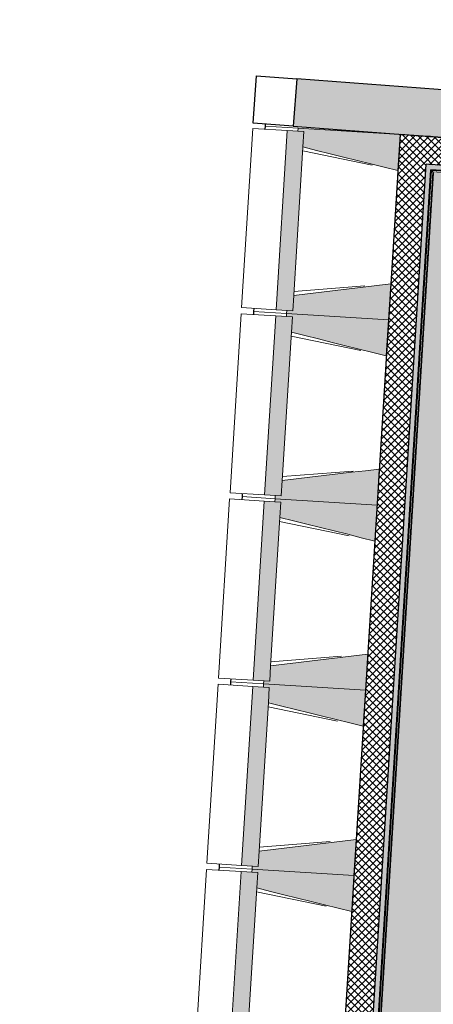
# Model space of a CAD drawing. Header units: millimetres. Extents: x 1909 to 78032, y -36590 to 14615.
# Tile 2 of 68: x 25390 to 27393, y -27324 to -22550. Entities that reach past the tile are written whole.
import ezdxf

# ---------------------------------------------------------------- set-up
doc = ezdxf.new("R2010")
doc.units = ezdxf.units.MM
for name, color, linetype, lineweight in [('A-FLOR', 7, 'Continuous', 25), ('A-FLOR-HRAL', 7, 'Continuous', 18), ('A-WALL', 7, 'Continuous', 25), ('A-WALL-PATT', 7, 'Continuous', 25), ('I-WALL', 7, 'Continuous', 25), ('M-AREA-PATT', 7, 'Continuous', 18), ('S-BEAM', 7, 'Continuous', 18)]:
    doc.layers.add(name, color=color, linetype=linetype, lineweight=lineweight)
pattern_1 = [(45, (0, 0), (-17.67767, 17.67767), []), (135, (0, 0), (-17.67767, -17.67767), [])]

# ---------------------------------------------------------------- blocks, each defined once
blk = doc.blocks.new('Garde-corps - Garde-corps-508221-2021_015_1111_DCE_1_50_N0 FINI_SSI_ZDA_ZDM')
at = {"layer": 'A-FLOR-HRAL'}
for p, q in [((-14993.3, -20510.1), (-14988.1, -20446.9)), ((-14985.6, -20503.4), (-14981, -20447.5)), ((-14983.7, -20501.7), (-14979.3, -20447.6)), ((-14982.6, -20447.3), (-14981, -20447.5)), ((-14982, -20500.1), (-14977.6, -20447.7)), ((-14981, -20447.5), (-14979.3, -20447.6)), ((-14977.6, -20447.7), (-14979.3, -20447.6)), ((-14904.4, -20515.9), (-14993.3, -20510.1)), ((-14904.3, -20514.4), (-14993.3, -20510.1)), ((-14698.2, -20518.6), (-14982, -20500.1)), ((-14163.2, -20553.4), (-14224.3, -20549.4)), ((-14000.5, -20564.4), (-14005.1, -20564.1)), ((-11517.4, -20725.9), (-11537.5, -20724.4)), ((-11295.1, -20739.9), (-11333.8, -20737.3)), ((-10537.3, -20789.1), (-10821.5, -20770.7)), ((-10537.3, -20789.2), (-10721.2, -20774.2)), ((-10538.2, -20799.6), (-10683.4, -20790.2)), ((-10538.2, -20799.6), (-10683.2, -20787.8)), ((-9466.3, -20888.5), (-10538.2, -20799.6)), ((-10537.6, -20792.5), (-9690, -20862.8)), ((-10537.4, -20790.8), (-9689.9, -20861.1)), ((-9689.7, -20859.4), (-10537.3, -20789.1)), ((-9457.4, -21422.9), (-9412.8, -20885.8)), ((-9455.8, -21424.8), (-9410.9, -20884.2)), ((-9454.3, -21426.6), (-9409.1, -20882.7)), ((-9430.9, -20884.3), (-9412.8, -20885.8)), ((-9430.8, -20882.6), (-9410.9, -20884.2)), ((-9409.1, -20882.7), (-9430.6, -20880.9)), ((-9412.8, -20885.8), (-9416.1, -20888.6)), ((-9460.1, -21369.4), (-9424.3, -20938.2)), ((-10207.5, -21873.3), (-10164.6, -21357.1)), ((-10200.4, -21873.9), (-10158.1, -21364.8)), ((-10198.6, -21874), (-10156.5, -21366.7)), ((-10197, -21874.1), (-10155, -21368.4)), ((-10164.6, -21357.1), (-9509.8, -21411.4)), ((-10158.1, -21364.8), (-10164.6, -21357.1)), ((-10158.1, -21364.8), (-9457.4, -21422.9)), ((-10156.5, -21366.7), (-9455.8, -21424.8)), ((-10155, -21368.4), (-9454.3, -21426.6)), ((-9457.4, -21422.9), (-9460.2, -21419.6)), ((-10294.8, -22925.5), (-10267, -22590.8)), ((-10287.1, -22919), (-10259.9, -22591.4)), ((-10285.3, -22917.4), (-10258.2, -22591.5)), ((-10283.5, -22915.9), (-10256.6, -22591.7)), ((-9741, -22959.4), (-10283.5, -22915.9)), ((-10230.2, -22933.6), (-10298.1, -22928.3)), ((-9797.4, -22965.4), (-10294.8, -22925.5)), ((-10074.4, -22942.9), (-10244, -22929.5)), ((-9975.9, -22940.3), (-10012.2, -22937.4)), ((-9800.1, -22965.1), (-9972.7, -22951.1)), ((-9754.7, -23108.6), (-9742.7, -22960.9)), ((-9744.6, -22962.5), (-9753.8, -22961.8)), ((-9752.9, -23107.1), (-9741, -22959.4)), ((-9744.6, -22962.5), (-9747.5, -22965)), ((-9745.4, -22971.7), (-9744.6, -22962.5)), ((-9756.6, -23110.2), (-9748.7, -23012.4)), ((-9764.3, -23116.8), (-9756, -23014.2)), ((-9484.2, -23128.9), (-9752.9, -23107.1)), ((-9756.6, -23110.2), (-9764.3, -23116.8)), ((-9485.1, -23139.4), (-9764.3, -23116.8)), ((-9484.5, -23132.3), (-9756.6, -23110.2)), ((-9484.3, -23130.6), (-9754.7, -23108.6)), ((-9485.3, -23142.4), (-9485.1, -23140.3)), ((-9484.5, -23132.3), (-9485.1, -23139.4)), ((-9484.3, -23130.6), (-9484.5, -23132.3)), ((-9484.3, -23130.6), (-9484.2, -23128.9))]:
    blk.add_line(p, q, dxfattribs=at)
at = {"layer": 'A-FLOR-HRAL', "flags": 128}
for points in [[(-14993.3, -20510.1), (-14993.5, -20510.2), (-14993.8, -20510.5), (-14994.2, -20510.9), (-14994.8, -20511.4), (-14995.4, -20511.9), (-14996, -20512.4), (-14996.6, -20513)], [(-14985.6, -20503.4), (-14989.5, -20506.7), (-14993.3, -20510.1)], [(-14982, -20500.2), (-14982.1, -20500.2), (-14982.2, -20500.4), (-14982.4, -20500.5), (-14982.6, -20500.7), (-14982.9, -20500.9), (-14983.1, -20501.1), (-14983.3, -20501.3), (-14983.5, -20501.5), (-14983.7, -20501.7)], [(-10283.5, -22915.9), (-10283.5, -22915.9), (-10283.6, -22916), (-10283.7, -22916.1), (-10283.9, -22916.3), (-10284.2, -22916.5), (-10284.4, -22916.7), (-10284.6, -22916.9), (-10284.8, -22917), (-10285.1, -22917.2), (-10285.3, -22917.4)], [(-10294.8, -22925.5), (-10295, -22925.6), (-10295.3, -22925.9), (-10295.7, -22926.3), (-10296.3, -22926.8), (-10296.8, -22927.3), (-10297.5, -22927.8), (-10298.1, -22928.3)], [(-10287.1, -22919), (-10291, -22922.3), (-10294.8, -22925.5)]]:
    blk.add_lwpolyline(points, dxfattribs=at)
at = {"layer": 'A-FLOR-HRAL'}
for centre, radius, start, end in [((-21222.6, -150801), 130446.8, 85.301593, 87.259515), ((-21222.6, -150801), 130448.6, 85.791063, 87.258723), ((-21222.6, -150801), 130439.7, 86.825999, 86.955563), ((-21222.6, -150801), 130439.7, 86.427964, 86.557968), ((-21222.6, -150801), 130439.7, 86.029611, 86.159933), ((-21222.6, -150801), 130448.6, 85.301593, 85.790698), ((-21222.6, -150801), 130439.7, 85.633537, 85.761579), ((-19463.8, -140716), 118153.9, 85.305798, 85.545501), ((-19463.8, -140716), 118155.6, 85.280726, 85.544652), ((-19463.8, -140716), 118143.7, 85.364067, 85.484446)]:
    blk.add_arc(centre, radius, start, end, dxfattribs=at)
for points, knots in [([(-9409.1, -20882.7), (-9409.2, -20882.7), (-9409.2, -20882.7), (-9409.3, -20882.9), (-9409.5, -20883), (-9409.7, -20883.1), (-9409.8, -20883.3), (-9410, -20883.4), (-9410.1, -20883.5), (-9410.2, -20883.6), (-9410.4, -20883.7), (-9410.5, -20883.9), (-9410.6, -20884), (-9410.8, -20884.1), (-9410.9, -20884.2), (-9410.9, -20884.2)], [0.1, 0.1, 0.1, 0.1, 0.2, 0.3, 0.4, 0.475, 0.55, 0.6, 0.65, 0.7, 0.75, 0.8, 0.85, 0.9, 1, 1, 1, 1]), ([(-10164.6, -21357.1), (-10164.6, -21357.1), (-10164.7, -21357), (-10164.8, -21356.9), (-10165, -21356.7), (-10165.2, -21356.5), (-10165.3, -21356.3), (-10165.5, -21356.1), (-10165.7, -21355.8), (-10166, -21355.5), (-10166.2, -21355.3), (-10166.4, -21355), (-10166.8, -21354.6), (-10167.1, -21354.1), (-10167.4, -21353.9)], [0, 0, 0, 0, 0.166667, 0.25, 0.333333, 0.416667, 0.458333, 0.5, 0.583333, 0.666667, 0.708333, 0.75, 0.833333, 1, 1, 1, 1]), ([(-10155, -21368.4), (-10155, -21368.4), (-10155.1, -21368.4), (-10155.2, -21368.3), (-10155.3, -21368.1), (-10155.5, -21367.9), (-10155.6, -21367.8), (-10155.7, -21367.6), (-10155.8, -21367.5), (-10155.9, -21367.4), (-10156.1, -21367.2), (-10156.2, -21367.1), (-10156.3, -21367), (-10156.4, -21366.8), (-10156.5, -21366.7), (-10156.5, -21366.7)], [0.1, 0.1, 0.1, 0.1, 0.2, 0.3, 0.4, 0.475, 0.55, 0.6, 0.65, 0.7, 0.75, 0.8, 0.85, 0.9, 1, 1, 1, 1]), ([(-9454.3, -21426.6), (-9454.3, -21426.6), (-9454.3, -21426.5), (-9454.4, -21426.4), (-9454.6, -21426.2), (-9454.7, -21426.1), (-9454.9, -21425.9), (-9455, -21425.7), (-9455.1, -21425.6), (-9455.2, -21425.5), (-9455.3, -21425.4), (-9455.4, -21425.2), (-9455.5, -21425.1), (-9455.7, -21424.9), (-9455.7, -21424.8), (-9455.8, -21424.8)], [0.1, 0.1, 0.1, 0.1, 0.2, 0.3, 0.4, 0.475, 0.55, 0.6, 0.65, 0.7, 0.75, 0.8, 0.85, 0.9, 1, 1, 1, 1]), ([(-9741, -22959.4), (-9741, -22959.4), (-9741, -22959.4), (-9741.1, -22959.5), (-9741.2, -22959.6), (-9741.3, -22959.7), (-9741.5, -22959.9), (-9741.6, -22960), (-9741.9, -22960.2), (-9742.1, -22960.4), (-9742.3, -22960.5), (-9742.5, -22960.7), (-9742.6, -22960.9), (-9742.7, -22960.9)], [0.075, 0.075, 0.075, 0.075, 0.15, 0.2125, 0.275, 0.35, 0.425, 0.5, 0.6, 0.7, 0.775, 0.85, 1, 1, 1, 1]), ([(-9752.9, -23107.1), (-9752.9, -23107.1), (-9753, -23107.2), (-9753.1, -23107.3), (-9753.3, -23107.4), (-9753.4, -23107.6), (-9753.6, -23107.7), (-9753.8, -23107.8), (-9753.9, -23107.9), (-9754, -23108), (-9754.1, -23108.2), (-9754.3, -23108.3), (-9754.4, -23108.4), (-9754.6, -23108.5), (-9754.7, -23108.6), (-9754.7, -23108.6)], [0.1, 0.1, 0.1, 0.1, 0.2, 0.3, 0.4, 0.475, 0.55, 0.6, 0.65, 0.7, 0.75, 0.8, 0.85, 0.9, 1, 1, 1, 1]), ([(-9764.3, -23116.8), (-9764.3, -23116.8), (-9764.3, -23116.8), (-9764.5, -23117), (-9764.7, -23117.1), (-9764.9, -23117.3), (-9765.1, -23117.4), (-9765.3, -23117.6), (-9765.5, -23117.8), (-9765.8, -23118.1), (-9766.1, -23118.3), (-9766.3, -23118.5), (-9766.5, -23118.7), (-9766.7, -23118.8)], [0, 0, 0, 0, 0.1666667, 0.25, 0.3333333, 0.4166667, 0.4583333, 0.5, 0.5833333, 0.6666667, 0.7083333, 0.75, 0.8333333, 0.8333333, 0.8333333, 0.8333333])]:
    blk.add_open_spline(points, degree=3, knots=knots, dxfattribs=at)
blk = doc.blocks.new('Garde-corps - Garde-corps-510192-2021_015_1111_DCE_1_50_N0 FINI_SSI_ZDA_ZDM')
at = {"layer": 'A-FLOR-HRAL'}
for p, q in [((-13375.8, -29298.6), (-13001.8, -23280.8)), ((-13368.2, -29292), (-12995.1, -23288.4)), ((-13366.4, -29290.3), (-12993.5, -23290.2)), ((-13364.6, -29288.8), (-12992, -23292)), ((-13001.8, -23280.8), (-9843.9, -23523.1))]:
    blk.add_line(p, q, dxfattribs=at)
at = {"layer": 'A-FLOR-HRAL', "flags": 128}
blk.add_lwpolyline([(-12995.1, -23288.4), (-12998.5, -23284.6), (-13001.8, -23280.8)], dxfattribs=at)
at = {"layer": 'A-FLOR-HRAL'}
blk.add_arc((-29991.5, -265654.3), 242961.1, 85.230746, 85.988589, dxfattribs=at)
blk.add_open_spline([(-13001.8, -23280.8), (-13001.8, -23280.8), (-13001.8, -23280.8), (-13001.9, -23280.7), (-13001.9, -23280.7), (-13002, -23280.6), (-13002, -23280.5), (-13002.1, -23280.4), (-13002.2, -23280.3), (-13002.3, -23280.2), (-13002.4, -23280.1), (-13002.5, -23280), (-13002.6, -23279.9), (-13002.7, -23279.8), (-13002.8, -23279.6), (-13002.9, -23279.5), (-13003, -23279.4), (-13003.2, -23279.2), (-13003.3, -23279), (-13003.6, -23278.7), (-13004.1, -23278.2), (-13004.4, -23277.8), (-13004.6, -23277.6)], degree=3, knots=[0, 0, 0, 0, 0.071429, 0.107143, 0.142857, 0.178571, 0.214286, 0.25, 0.285714, 0.321429, 0.357143, 0.392857, 0.428571, 0.464286, 0.5, 0.535714, 0.571429, 0.607143, 0.642857, 0.714286, 0.857143, 1, 1, 1, 1], dxfattribs=at)
blk = doc.blocks.new('B02_ARC_rvt-1-2021_015_1111_DCE_1_50_N0 FINI_SSI_ZDA_ZDM')
at = {"layer": 'A-WALL-PATT', "lineweight": 18}
h = blk.add_hatch(dxfattribs=at)
h.set_pattern_fill('FP_1', color=256, style=0, pattern_type=2)
h.set_pattern_definition(pattern_1)
h.paths.add_polyline_path([(-13413.8, -29459.5), (-13019.6, -23116.1), (-13154.3, -23106.7), (-13548.5, -29451), (-13481.2, -29455.3)])
h = blk.add_hatch(dxfattribs=at)
h.set_pattern_fill('FP_1', color=256, style=0, pattern_type=2)
h.set_pattern_definition(pattern_1)
h.paths.add_polyline_path([(-9823.1, -23496.5), (-9812.2, -23361.9), (-9975.9, -23348.4), (-11508.6, -23226.7), (-13019.6, -23116.1), (-13028, -23250.9), (-12994.7, -23253.2), (-11402, -23370.2), (-9879.5, -23491.9)])
at = {"layer": 'A-WALL-PATT', "lineweight": 5, "true_color": 0xdadada}
blk.add_hatch(color=254, dxfattribs=at).paths.add_polyline_path([(-13380.5, -29326.4), (-13003.1, -23252.6), (-13028, -23250.9), (-13405.4, -29324.8), (-13393, -29325.6)])
at = {"layer": 'A-WALL-PATT', "true_color": 0xdadada}
blk.add_hatch(color=254, dxfattribs=at).paths.add_polyline_path([(-9800.3, -23523.5), (-9798.2, -23498.5), (-9975.9, -23484.2), (-11412.7, -23369.3), (-13003.1, -23252.6), (-13004.6, -23277.6), (-11402, -23395.2), (-9810.7, -23522.6)])
at = {"layer": 'A-WALL'}
blk.add_line((-13405.4, -29324.8), (-13028, -23250.9), dxfattribs=at)
at = {"layer": 'A-WALL', "flags": 128}
blk.add_lwpolyline([(-13003.1, -23252.6), (-13015.5, -23251.7), (-13028, -23250.9)], dxfattribs=at)
at = {"layer": 'A-WALL'}
blk.add_arc((-29991.5, -265654.3), 242996.3, 85.239048, 85.991042, dxfattribs=at)
at = {"layer": 'I-WALL'}
for p, q in [((-13154.3, -23106.7), (-13548.5, -29451)), ((-13378.9, -29301.4), (-13004.6, -23277.6))]:
    blk.add_line(p, q, dxfattribs=at)
at = {"layer": 'I-WALL', "flags": 128}
for points in [[(-13019.6, -23116.1), (-13087, -23111.4), (-13154.3, -23106.7)], [(-12994.7, -23117.9), (-13007.2, -23117), (-13019.6, -23116.1)], [(-9946.8, -23350.7), (-11470.4, -23229.5), (-12994.7, -23117.9)]]:
    blk.add_lwpolyline(points, dxfattribs=at)
at = {"layer": 'I-WALL'}
blk.add_arc((-29991.5, -265654.3), 242971.3, 85.23314, 85.990995, dxfattribs=at)
at = {"layer": 'A-FLOR-HRAL', "lineweight": 18}
for name in ['Garde-corps - Garde-corps-508221-2021_015_1111_DCE_1_50_N0 FINI_SSI_ZDA_ZDM', 'Garde-corps - Garde-corps-510192-2021_015_1111_DCE_1_50_N0 FINI_SSI_ZDA_ZDM']:
    blk.add_blockref(name, (0, 0), dxfattribs=at)
blk = doc.blocks.new('B02_DC_STR_rvt-1-2021_015_1111_DCE_1_50_N0 FINI_SSI_ZDA_ZDM')
at = {"layer": 'A-WALL-PATT', "true_color": 0x787878}
blk.add_hatch(color=8, dxfattribs=at).paths.add_polyline_path([(-10489.9, -23304.7), (-10470.8, -23075.5), (-13655.2, -22837.2), (-13672.3, -23066.5), (-10620.4, -23294.9)])
at = {"layer": 'S-BEAM', "lineweight": 5, "true_color": 0x787878}
for points in [[(-13674.2, -23961.1), (-13620.2, -23092.8), (-13700.8, -23087.8), (-13754.7, -23956.1), (-13702.9, -23959.4)], [(-13165.2, -23281.4), (-13154.3, -23106.7), (-13648, -23076.1), (-13648.9, -23091), (-13620.2, -23092.8), (-13624.9, -23167.1), (-13230.8, -23265.1)], [(-13210.1, -24005), (-13199.3, -23830.3), (-13669.6, -23886.8), (-13674.2, -23961.1), (-13702.9, -23959.4), (-13703.8, -23974.3), (-13266.5, -24001.5)], [(-13730, -24859.4), (-13676.1, -23991.1), (-13756.6, -23986.1), (-13810.5, -24854.4), (-13758.7, -24857.6)], [(-13221, -24179.7), (-13210.1, -24005), (-13703.8, -23974.3), (-13704.8, -23989.3), (-13676.1, -23991.1), (-13680.7, -24065.4), (-13286.6, -24163.3)], [(-13265.9, -24903.3), (-13255.1, -24728.6), (-13725.4, -24785.1), (-13730, -24859.4), (-13758.7, -24857.6), (-13759.6, -24872.6), (-13296.7, -24901.4)], [(-13276.8, -25077.9), (-13265.9, -24903.3), (-13759.6, -24872.6), (-13760.6, -24887.6), (-13731.9, -24889.3), (-13736.5, -24963.7), (-13296.7, -25073)], [(-13785.8, -25757.7), (-13731.9, -24889.3), (-13812.4, -24884.3), (-13866.3, -25752.7), (-13807.6, -25756.3)], [(-13321.8, -25801.5), (-13310.9, -25626.9), (-13781.2, -25683.4), (-13785.8, -25757.7), (-13814.5, -25755.9), (-13815.5, -25770.9), (-13378.1, -25798)], [(-13332.6, -25976.2), (-13321.8, -25801.5), (-13815.5, -25770.9), (-13816.4, -25785.8), (-13787.7, -25787.6), (-13792.3, -25861.9), (-13398.3, -25959.9)], [(-13841.7, -26655.9), (-13787.7, -25787.6), (-13868.2, -25782.6), (-13922.2, -26650.9), (-13870.4, -26654.2)], [(-13377.6, -26699.8), (-13366.7, -26525.1), (-13837, -26581.6), (-13841.7, -26655.9), (-13870.4, -26654.2), (-13871.3, -26669.1), (-13433.9, -26696.3)], [(-13897.5, -27554.2), (-13843.5, -26685.9), (-13924, -26680.9), (-13978, -27549.2), (-13926.2, -27552.4)], [(-13388.4, -26874.5), (-13377.6, -26699.8), (-13871.3, -26669.1), (-13872.2, -26684.1), (-13843.5, -26685.9), (-13848.1, -26760.2), (-13454.1, -26858.1)]]:
    blk.add_hatch(color=8, dxfattribs=at).paths.add_polyline_path(points)
at = {"layer": 'A-FLOR'}
for p, q in [((-13807.4, -23056.4), (-13808, -23066.1)), ((-13808, -23066.1), (-13809, -23081.1)), ((-13863.9, -23964.4), (-13864.8, -23979.4)), ((-13862.9, -23949.4), (-13863.9, -23964.4)), ((-13919.7, -24862.6), (-13920.6, -24877.6)), ((-13918.7, -24847.7), (-13919.7, -24862.6)), ((-13975.5, -25760.9), (-13976.4, -25775.9)), ((-13974.6, -25745.9), (-13975.5, -25760.9)), ((-14031.3, -26659.2), (-14032.2, -26674.2)), ((-14030.4, -26644.2), (-14031.3, -26659.2))]:
    blk.add_line(p, q, dxfattribs=at)
at = {"layer": 'A-WALL'}
for p, q in [((-13866.2, -23052), (-13849.1, -22822.7)), ((-13849.1, -22822.7), (-13655.2, -22837.2)), ((-13655.2, -22837.2), (-13672.3, -23066.5)), ((-10720.2, -23056.8), (-13655.2, -22837.2)), ((-13672.3, -23066.5), (-13866.2, -23052)), ((-13672.3, -23066.5), (-10489.9, -23304.7))]:
    blk.add_line(p, q, dxfattribs=at)
at = {"layer": 'S-BEAM'}
for p, q in [((-13868.1, -23077.4), (-13922.1, -23945.7)), ((-13868.1, -23077.4), (-13700.8, -23087.8)), ((-13809, -23081.1), (-13808, -23066.1)), ((-13808, -23066.1), (-13648, -23076.1)), ((-13700.8, -23087.8), (-13754.7, -23956.1)), ((-13620.2, -23092.8), (-13700.8, -23087.8)), ((-13648, -23076.1), (-13648.9, -23091)), ((-13648.9, -23091), (-13620.2, -23092.8)), ((-13154.3, -23106.7), (-13648, -23076.1)), ((-13620.2, -23092.8), (-13624.9, -23167.1)), ((-13624.9, -23167.1), (-13620.2, -23092.8)), ((-13165.2, -23281.4), (-13154.3, -23106.7)), ((-13669.5, -23886.3), (-13624.9, -23167.7)), ((-13289.4, -23255.8), (-13626.1, -23186.5)), ((-13668.4, -23867.4), (-13325.7, -23840.3)), ((-13210.1, -24005), (-13199.3, -23830.3)), ((-13669.6, -23886.8), (-13674.2, -23961.1)), ((-13674.2, -23961.1), (-13669.6, -23886.8)), ((-13754.7, -23956.1), (-13922.1, -23945.7)), ((-13864.8, -23979.4), (-13863.9, -23964.4)), ((-13863.9, -23964.4), (-13862.9, -23949.4)), ((-13703.8, -23974.3), (-13863.9, -23964.4)), ((-13863.9, -23964.4), (-13703.8, -23974.3)), ((-13754.7, -23956.1), (-13674.2, -23961.1)), ((-13702.9, -23959.4), (-13703.8, -23974.3)), ((-13674.2, -23961.1), (-13702.9, -23959.4)), ((-13924, -23975.7), (-13977.9, -24844)), ((-13924, -23975.7), (-13756.6, -23986.1)), ((-13756.6, -23986.1), (-13810.5, -24854.4)), ((-13676.1, -23991.1), (-13756.6, -23986.1)), ((-13703.8, -23974.3), (-13704.8, -23989.3)), ((-13704.8, -23989.3), (-13676.1, -23991.1)), ((-13703.8, -23974.3), (-13210.1, -24005)), ((-13210.1, -24005), (-13703.8, -23974.3)), ((-13676.1, -23991.1), (-13680.7, -24065.4)), ((-13680.7, -24065.4), (-13676.1, -23991.1)), ((-13221, -24179.7), (-13210.1, -24005)), ((-13725.4, -24784.6), (-13680.7, -24065.9)), ((-13345.2, -24154.1), (-13681.9, -24084.8)), ((-13265.9, -24903.3), (-13255.1, -24728.6)), ((-13724.2, -24765.7), (-13381.5, -24738.6)), ((-13725.4, -24785.1), (-13730, -24859.4)), ((-13730, -24859.4), (-13725.4, -24785.1)), ((-13979.8, -24873.9), (-14033.7, -25742.3)), ((-13979.8, -24873.9), (-13812.4, -24884.3)), ((-13810.5, -24854.4), (-13977.9, -24844)), ((-13920.6, -24877.6), (-13919.7, -24862.6)), ((-13919.7, -24862.6), (-13918.7, -24847.7)), ((-13759.6, -24872.6), (-13919.7, -24862.6)), ((-13919.7, -24862.6), (-13759.6, -24872.6)), ((-13810.5, -24854.4), (-13730, -24859.4)), ((-13759.6, -24872.6), (-13760.6, -24887.6)), ((-13758.7, -24857.6), (-13759.6, -24872.6)), ((-13759.6, -24872.6), (-13265.9, -24903.3)), ((-13265.9, -24903.3), (-13759.6, -24872.6)), ((-13730, -24859.4), (-13758.7, -24857.6)), ((-13812.4, -24884.3), (-13866.3, -25752.7)), ((-13731.9, -24889.3), (-13812.4, -24884.3)), ((-13760.6, -24887.6), (-13731.9, -24889.3)), ((-13731.9, -24889.3), (-13736.5, -24963.7)), ((-13736.5, -24963.7), (-13731.9, -24889.3)), ((-13276.8, -25077.9), (-13265.9, -24903.3)), ((-13781.2, -25682.8), (-13736.5, -24964.2)), ((-13401, -25052.4), (-13737.7, -24983.1)), ((-13780, -25663.9), (-13437.4, -25636.9)), ((-13321.8, -25801.5), (-13310.9, -25626.9)), ((-13781.2, -25683.4), (-13785.8, -25757.7)), ((-13785.8, -25757.7), (-13781.2, -25683.4)), ((-14035.6, -25772.2), (-14089.6, -26640.5)), ((-14035.6, -25772.2), (-13868.2, -25782.6)), ((-13866.3, -25752.7), (-14033.7, -25742.3)), ((-13976.4, -25775.9), (-13975.5, -25760.9)), ((-13975.5, -25760.9), (-13974.6, -25745.9)), ((-13815.5, -25770.9), (-13975.5, -25760.9)), ((-13975.5, -25760.9), (-13815.5, -25770.9)), ((-13866.3, -25752.7), (-13785.8, -25757.7)), ((-13815.5, -25770.9), (-13816.4, -25785.8)), ((-13814.5, -25755.9), (-13815.5, -25770.9)), ((-13815.5, -25770.9), (-13321.8, -25801.5)), ((-13321.8, -25801.5), (-13815.5, -25770.9)), ((-13785.8, -25757.7), (-13814.5, -25755.9)), ((-13868.2, -25782.6), (-13922.2, -26650.9)), ((-13787.7, -25787.6), (-13868.2, -25782.6)), ((-13816.4, -25785.8), (-13787.7, -25787.6)), ((-13787.7, -25787.6), (-13792.3, -25861.9)), ((-13792.3, -25861.9), (-13787.7, -25787.6)), ((-13332.6, -25976.2), (-13321.8, -25801.5)), ((-13837, -26581.1), (-13792.3, -25862.5)), ((-13456.9, -25950.6), (-13793.5, -25881.3)), ((-13835.8, -26562.2), (-13493.2, -26535.1)), ((-13377.6, -26699.8), (-13366.7, -26525.1)), ((-13837, -26581.6), (-13841.7, -26655.9)), ((-13841.7, -26655.9), (-13837, -26581.6)), ((-13922.2, -26650.9), (-14089.6, -26640.5)), ((-14091.4, -26670.5), (-14145.4, -27538.8)), ((-14091.4, -26670.5), (-13924, -26680.9)), ((-14032.2, -26674.2), (-14031.3, -26659.2)), ((-14031.3, -26659.2), (-14030.4, -26644.2)), ((-13871.3, -26669.1), (-14031.3, -26659.2)), ((-14031.3, -26659.2), (-13871.3, -26669.1)), ((-13924, -26680.9), (-13978, -27549.2)), ((-13843.5, -26685.9), (-13924, -26680.9)), ((-13922.2, -26650.9), (-13841.7, -26655.9)), ((-13871.3, -26669.1), (-13872.2, -26684.1)), ((-13872.2, -26684.1), (-13843.5, -26685.9)), ((-13870.4, -26654.2), (-13871.3, -26669.1)), ((-13871.3, -26669.1), (-13377.6, -26699.8)), ((-13377.6, -26699.8), (-13871.3, -26669.1)), ((-13841.7, -26655.9), (-13870.4, -26654.2)), ((-13843.5, -26685.9), (-13848.1, -26760.2)), ((-13848.1, -26760.2), (-13843.5, -26685.9)), ((-13388.4, -26874.5), (-13377.6, -26699.8)), ((-13892.8, -27479.4), (-13848.2, -26760.7)), ((-13512.7, -26848.9), (-13849.3, -26779.6))]:
    blk.add_line(p, q, dxfattribs=at)
at = {"layer": 'S-BEAM', "flags": 128}
for points in [[(-13624.9, -23167.1), (-13559.2, -23183.5), (-13493.5, -23199.8), (-13427.8, -23216.1), (-13362.2, -23232.4), (-13296.5, -23248.8), (-13230.8, -23265.1), (-13165.2, -23281.4)], [(-13199.3, -23830.3), (-13266.5, -23838.4), (-13333.6, -23846.5), (-13400.8, -23854.5), (-13468, -23862.6), (-13535.2, -23870.7), (-13602.4, -23878.8), (-13669.6, -23886.8)], [(-13680.7, -24065.4), (-13615, -24081.7), (-13549.3, -24098), (-13483.7, -24114.4), (-13418, -24130.7), (-13352.3, -24147), (-13286.6, -24163.3), (-13221, -24179.7)], [(-13255.1, -24728.6), (-13322.3, -24736.7), (-13389.5, -24744.7), (-13456.6, -24752.8), (-13523.8, -24760.9), (-13591, -24769), (-13658.2, -24777), (-13725.4, -24785.1)], [(-13736.5, -24963.7), (-13670.8, -24980), (-13605.2, -24996.3), (-13539.5, -25012.6), (-13473.8, -25029), (-13408.1, -25045.3), (-13342.5, -25061.6), (-13276.8, -25077.9)], [(-13310.9, -25626.9), (-13378.1, -25634.9), (-13445.3, -25643), (-13512.5, -25651.1), (-13579.7, -25659.2), (-13646.8, -25667.2), (-13714, -25675.3), (-13781.2, -25683.4)], [(-13792.3, -25861.9), (-13726.6, -25878.3), (-13661, -25894.6), (-13595.3, -25910.9), (-13529.6, -25927.2), (-13464, -25943.6), (-13398.3, -25959.9), (-13332.6, -25976.2)], [(-13366.7, -26525.1), (-13433.9, -26533.2), (-13501.1, -26541.3), (-13568.3, -26549.3), (-13635.5, -26557.4), (-13702.7, -26565.5), (-13769.8, -26573.6), (-13837, -26581.6)], [(-13848.1, -26760.2), (-13782.5, -26776.5), (-13716.8, -26792.8), (-13651.1, -26809.2), (-13585.4, -26825.5), (-13519.8, -26841.8), (-13454.1, -26858.1), (-13388.4, -26874.5)]]:
    blk.add_lwpolyline(points, dxfattribs=at)
blk = doc.blocks.new('B02_SSI_rvt-1-2021_015_1111_DCE_1_50_N0 FINI_SSI_ZDA_ZDM')
at = {"layer": 'M-AREA-PATT', "true_color": 0x379bff}
h = blk.add_hatch(color=150, dxfattribs=at)
h.paths.add_polyline_path([(-9046.9, -29639.2), (-9046.8, -29638.5), (-8498.7, -24111.8), (-8543.9, -24107.2), (-8547.9, -24104.2), (-8549, -24101.8), (-8549.2, -24099.2), (-8548.5, -24096.7), (-8546.9, -24094.6), (-8541.7, -24092.5), (-8497.1, -24096.3), (-8481.4, -23937.6), (-8526.6, -23933), (-8530.6, -23930.1), (-8531.7, -23927.7), (-8531.9, -23925.1), (-8531.2, -23922.6), (-8529.7, -23920.5), (-8524.4, -23918.3), (-8479.8, -23922.1), (-8464.1, -23763.5), (-8509.3, -23758.9), (-8513.3, -23755.9), (-8514.4, -23753.6), (-8514.6, -23751), (-8513.9, -23748.4), (-8512.4, -23746.3), (-8507.1, -23744.2), (-8462.6, -23748), (-8439, -23505.7), (-8480.2, -23501), (-8467.1, -23361.6), (-9184.6, -23296.5), (-9379.3, -23280), (-9381.2, -23301.5), (-9274.1, -23311.5), (-9276, -23333.2), (-9406.5, -23321.1), (-9405.7, -23317.1), (-9406.1, -23316.9), (-9403, -23278), (-9764.3, -23247.3), (-9788.4, -23538), (-11476.1, -23403.4), (-12992, -23292), (-13155.3, -25920), (-13364.6, -29288.8), (-12488.9, -29348), (-12160.6, -29371.8), (-11562.6, -29417.3), (-11107.5, -29453.6), (-10461.5, -29508.5), (-10017.7, -29547.6), (-9651.3, -29581.8), (-9046.9, -29639.2)])
h.paths.add_polyline_path([(-9744.3, -29583.9), (-9744.5, -29583.3), (-9774.5, -29581), (-9744.5, -29583.9)])
h.paths.add_polyline_path([(-10646.6, -29503.4), (-10646.8, -29502.7), (-10941.2, -29477.6), (-10941, -29478.3), (-10646.8, -29503.4)])
h.paths.add_polyline_path([(-11549.5, -29429.4), (-11549.7, -29428.6), (-11844.3, -29405.8), (-11844.1, -29406.7), (-11549.7, -29429.3)])
h.paths.add_polyline_path([(-12452.9, -29361.5), (-12453.1, -29360.9), (-12747.9, -29340.4), (-12747.7, -29341.4), (-12453.1, -29361.5)])
h.paths.add_polyline_path([(-13356.8, -29299.9), (-13357, -29299.8), (-13357.7, -29299.8)])
h.paths.add_polyline_path([(-8422.5, -23481.2), (-8422.5, -23481), (-8422.5, -23481.2)])

msp = doc.modelspace()

# ---------------------------------------------------------------- block references
at = {"lineweight": 5}
for name in ['B02_DC_STR_rvt-1-2021_015_1111_DCE_1_50_N0 FINI_SSI_ZDA_ZDM', 'B02_ARC_rvt-1-2021_015_1111_DCE_1_50_N0 FINI_SSI_ZDA_ZDM']:
    msp.add_blockref(name, (40386.3, 0), dxfattribs=at)

# ---------------------------------------------------------------- next in the draw order: block references
msp.add_blockref('B02_SSI_rvt-1-2021_015_1111_DCE_1_50_N0 FINI_SSI_ZDA_ZDM', (40386.3, 0), dxfattribs=at)

doc.saveas('drawing.dxf')
